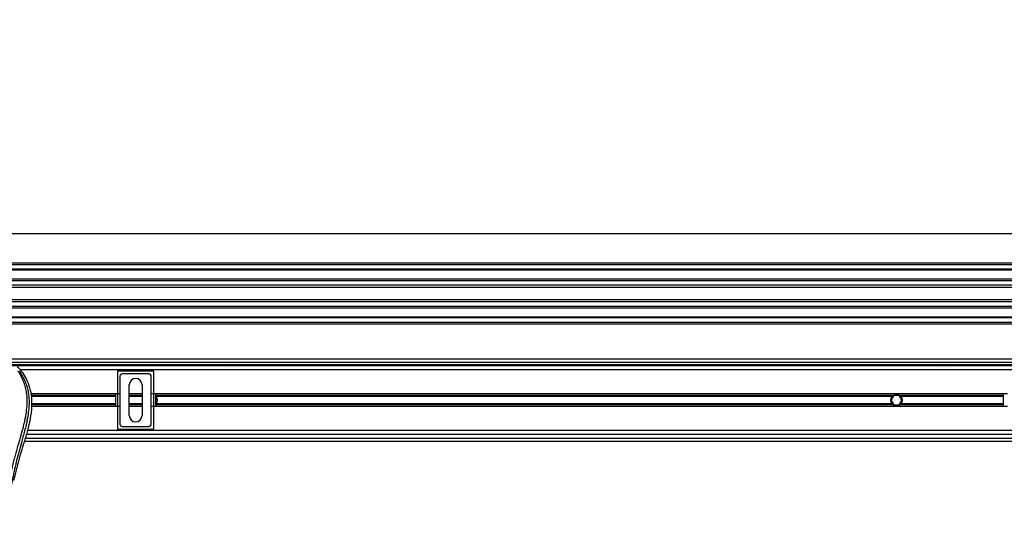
# Model space of a CAD drawing. Header units: millimetres. Extents: x 0 to 420, y 0 to 297.
# Tile 103 of 163: x 179 to 197, y 224 to 234. Entities that reach past the tile are written whole.
import ezdxf

# ---------------------------------------------------------------- set-up
doc = ezdxf.new("R2010")
doc.units = ezdxf.units.MM
doc.layers.add('QUOTE', color=174, linetype='Continuous')
doc.styles.add('SLDTEXTSTYLE3', font='TXT', dxfattribs={"width": 0.75})
doc.dimstyles.new('SLDDIMSTYLE0', dxfattribs={"dimtxt": 3, "dimasz": 3, "dimexe": 0, "dimexo": 0.0625, "dimgap": 0.75, "dimtad": 1, "dimlfac": 35.88954, "dimrnd": 1e-09, "dimzin": 12, "dimdsep": 46, "dimtxsty": 'SLDTEXTSTYLE3', "dimsah": 1, "dimcen": 0.09, "dimadec": 0, "dimazin": 3, "dimtfac": 1, "dimtdec": 3, "dimtofl": 0, "dimtmove": 0, "dimatfit": 3, "dimfxl": 0, "dimfrac": 2, "dimtolj": 1, "dimtzin": 12, "dimarcsym": 0})

# ---------------------------------------------------------------- blocks, each defined once
blk = doc.blocks.new('_D')
at = {"layer": 'QUOTE'}
for p, q in [((56.41, 228.642), (56.41, 231.686)), ((223.59, 228.642), (223.59, 231.686)), ((223.59, 229.686), (56.41, 229.686))]:
    blk.add_line(p, q, dxfattribs=at)
for points in [[(56.41, 229.686), (59.41, 229.186), (59.41, 230.186)], [(223.59, 229.686), (220.59, 230.186), (220.59, 229.186)]]:
    blk.add_solid(points, dxfattribs=at)
at = {"layer": 'QUOTE', "insert": (135.567, 233.554), "char_height": 3, "attachment_point": 1, "style": 'SLDTEXTSTYLE3'}
blk.add_mtext('6000', dxfattribs=at)

msp = doc.modelspace()

# ---------------------------------------------------------------- linework, layer by layer
at = {"color": 7, "linetype": 'Continuous', "lineweight": 25}
for p, q in [((223.58982, 229.14978), (56.41018, 229.14978)), ((223.58982, 229.12192), (56.41018, 229.12192)), ((223.58982, 229.03833), (56.41018, 229.03833)), ((223.58982, 229.02412), (56.41018, 229.02412)), ((212.8764, 228.86), (164.64505, 228.86)), ((212.84433, 228.82767), (164.67712, 228.82767)), ((212.79598, 228.7444), (164.72547, 228.7444)), ((212.78508, 228.70675), (164.73637, 228.70675)), ((212.77887, 228.47827), (164.74259, 228.47827)), ((212.77887, 228.44063), (164.74259, 228.44063)), ((212.77887, 228.35736), (164.74259, 228.35736)), ((212.77887, 228.32503), (164.74259, 228.32503)), ((212.77887, 228.16091), (164.74259, 228.16091)), ((212.77887, 228.1467), (164.74259, 228.1467)), ((212.77887, 228.06311), (164.74259, 228.06311)), ((212.77887, 228.03525), (164.74259, 228.03525)), ((212.77887, 227.39439), (164.74259, 227.39439)), ((167.86327, 227.33867), (212.77887, 227.33867)), ((212.77887, 227.26901), (164.74259, 227.26901)), ((167.86327, 227.29687), (212.77887, 227.29687)), ((212.77887, 227.19935), (178.51909, 227.19935)), ((180.29982, 227.16107), (180.29982, 226.1231)), ((180.95412, 227.175), (180.31375, 227.175)), ((180.96805, 226.1231), (180.96805, 227.16107)), ((182.32121, 227.29687), (182.35217, 227.26901)), ((182.49149, 227.26901), (182.52245, 227.29687)), ((195.34729, 227.29687), (195.37825, 227.26901)), ((195.51757, 227.26901), (195.54853, 227.29687)), ((180.34755, 227.07949), (180.34695, 227.0801)), ((180.34695, 227.0801), (180.34695, 226.20407)), ((180.34755, 227.07949), (180.34755, 226.20468)), ((180.38874, 227.12189), (180.38935, 227.12128)), ((180.87914, 227.12189), (180.38874, 227.12189)), ((180.87853, 227.12128), (180.38935, 227.12128)), ((180.87853, 227.12128), (180.87914, 227.12189)), ((180.92093, 227.0801), (180.92032, 227.07949)), ((180.92032, 226.20468), (180.92032, 227.07949)), ((180.92093, 226.20407), (180.92093, 227.0801)), ((180.51552, 226.36345), (180.51552, 226.92072)), ((180.75236, 226.92072), (180.75236, 226.36345)), ((180.34695, 226.75772), (178.71401, 226.75772)), ((180.27196, 226.72751), (178.71953, 226.72751)), ((180.27196, 226.71152), (178.72246, 226.71152)), ((180.27196, 226.52645), (180.27196, 226.75772)), ((180.75236, 226.75772), (180.51552, 226.75772)), ((180.75236, 226.72751), (180.51552, 226.72751)), ((180.75236, 226.71152), (180.51552, 226.71152)), ((196.60052, 226.75772), (180.92093, 226.75772)), ((180.99592, 226.75772), (180.99592, 226.52645)), ((194.50541, 226.72751), (180.99592, 226.72751)), ((181.0207, 226.64209), (180.99592, 226.68502)), ((180.99592, 226.59915), (181.0207, 226.64209)), ((194.48749, 226.71152), (181.00226, 226.71152)), ((194.51731, 226.72568), (194.46905, 226.64209)), ((194.46905, 226.64209), (194.51731, 226.5585)), ((194.61383, 226.72568), (194.51731, 226.72568)), ((194.6621, 226.64209), (194.61383, 226.72568)), ((194.61383, 226.5585), (194.6621, 226.64209)), ((196.52554, 226.72751), (194.62574, 226.72751)), ((196.52554, 226.71152), (194.64366, 226.71152)), ((196.52554, 226.52645), (196.52554, 226.75772)), ((180.34695, 226.52645), (178.72717, 226.52645)), ((180.27196, 226.55666), (178.72864, 226.55666)), ((180.27196, 226.57265), (178.72942, 226.57265)), ((180.75236, 226.57265), (180.51552, 226.57265)), ((180.75236, 226.55666), (180.51552, 226.55666)), ((180.75236, 226.52645), (180.51552, 226.52645)), ((196.60052, 226.52645), (180.92093, 226.52645)), ((194.50541, 226.55666), (180.99592, 226.55666)), ((194.48749, 226.57265), (181.00226, 226.57265)), ((194.51731, 226.5585), (194.61383, 226.5585)), ((196.52554, 226.55666), (194.62574, 226.55666)), ((196.52554, 226.57265), (194.64366, 226.57265)), ((212.82066, 226.08482), (178.6539, 226.08482)), ((180.31375, 226.10917), (180.95412, 226.10917)), ((180.34695, 226.20407), (180.34755, 226.20468)), ((180.38935, 226.16289), (180.38874, 226.16228)), ((180.38874, 226.16228), (180.87914, 226.16228)), ((180.38935, 226.16289), (180.87853, 226.16289)), ((180.87914, 226.16228), (180.87853, 226.16289)), ((180.92032, 226.20468), (180.92093, 226.20407)), ((178.61137, 225.92649), (178.62247, 225.9653)), ((178.61681, 225.9455), (214.64739, 225.9455)), ((214.62954, 226.01516), (178.63466, 226.01516)), ((178.60057, 225.88978), (214.66363, 225.88978))]:
    msp.add_line(p, q, dxfattribs=at)
for centre, radius, start, end in [((180.63394, 226.92072), 0.11842, 0, 180), ((194.56557, 226.64209), 0.10449, 54.84472, 125.15528), ((194.56557, 226.64209), 0.1017, 57.139529, 122.860471), ((194.56557, 226.64209), 0.10449, 234.844719, 305.155281), ((194.56557, 226.64209), 0.1017, 237.139528, 302.860472), ((180.63394, 226.36345), 0.11842, 180, 0)]:
    msp.add_arc(centre, radius, start, end, dxfattribs=at)
for centre, major_axis in [((180.31376, 227.16107), (-0.00985, 0.00985)), ((180.95412, 227.16107), (0.00985, 0.00985)), ((180.38874, 227.08009), (-0.02956, 0.02956)), ((180.38935, 227.07949), (-0.02956, 0.02956)), ((180.87853, 227.07949), (0.02956, 0.02956)), ((180.87913, 227.08009), (0.02956, 0.02956)), ((180.31376, 226.1231), (-0.00985, -0.00985)), ((180.38874, 226.20408), (-0.02956, -0.02956)), ((180.38935, 226.20468), (-0.02956, -0.02956)), ((180.87853, 226.20468), (0.02956, -0.02956)), ((180.87913, 226.20408), (0.02956, -0.02956)), ((180.95412, 226.1231), (0.00985, -0.00985))]:
    msp.add_ellipse(centre, major_axis=major_axis, ratio=0.99992385, start_param=5.49782522, end_param=7.06854539, dxfattribs=at)
for points, knots in [([(178.20778, 224.07682), (178.2098, 224.19014), (178.21382, 224.41676), (178.24888, 224.75507), (178.29725, 225.05259), (178.35182, 225.31031), (178.39134, 225.47283), (178.41904, 225.57913), (178.43202, 225.6279), (178.4448, 225.67492), (178.4575, 225.72092), (178.47083, 225.76855), (178.4853, 225.81977), (178.50291, 225.88135), (178.52163, 225.94671), (178.54098, 226.01494), (178.55971, 226.08096), (178.57898, 226.15391), (178.59778, 226.23089), (178.62008, 226.33391), (178.64069, 226.45787), (178.65169, 226.60532), (178.64662, 226.71906), (178.63457, 226.80073), (178.62383, 226.85289), (178.60998, 226.90527), (178.59362, 226.95512), (178.57429, 227.00423), (178.55289, 227.0511), (178.52963, 227.0961), (178.50447, 227.13919), (178.48739, 227.16536), (178.4782, 227.17944)], [0, 0, 0, 0, 0.10501624, 0.21000012, 0.3148093, 0.38417565, 0.45402283, 0.46974914, 0.48595735, 0.50078255, 0.51489215, 0.53016847, 0.54660973, 0.56420695, 0.58951768, 0.60961461, 0.62993527, 0.65313231, 0.67956677, 0.7034488, 0.75098221, 0.79627837, 0.84125889, 0.85770847, 0.87473965, 0.89224616, 0.91011436, 0.92619338, 0.9450023, 0.96297697, 0.98008872, 1, 1, 1, 1]), ([(178.503, 227.1738), (178.51132, 227.16166), (178.53654, 227.12491), (178.57809, 227.05468), (178.62139, 226.96038), (178.65464, 226.85742), (178.67756, 226.73723), (178.6854, 226.60049), (178.67546, 226.45051), (178.64825, 226.27675), (178.60201, 226.08089), (178.52853, 225.81931), (178.44644, 225.51274), (178.36734, 225.15864), (178.30779, 224.80099), (178.2698, 224.4405), (178.26547, 224.19925), (178.2633, 224.07866)], [0, 0, 0, 0, 0.017135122, 0.051882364, 0.086792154, 0.121620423, 0.156733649, 0.20339108, 0.250350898, 0.297273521, 0.367418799, 0.437679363, 0.550246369, 0.662848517, 0.775347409, 0.887707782, 1, 1, 1, 1]), ([(178.46501, 227.25998), (178.49623, 227.22506), (178.55932, 227.1545), (178.63889, 227.02435), (178.69955, 226.87054), (178.72654, 226.71759), (178.73159, 226.5827), (178.72369, 226.43012), (178.69039, 226.22278), (178.64658, 226.0567), (178.62247, 225.9653)], [0, 0, 0, 0, 0.10205403, 0.20624042, 0.33103623, 0.46071728, 0.54297105, 0.62526715, 0.79377332, 1, 1, 1, 1]), ([(180.99592, 226.7179), (180.99694, 226.71697), (180.99922, 226.71491), (181.00119, 226.71272), (181.00226, 226.71152)], [0, 0, 0, 0, 0.45187978, 1, 1, 1, 1]), ([(181.00226, 226.71152), (181.00635, 226.70692), (181.01, 226.702), (181.01646, 226.69148), (181.01929, 226.68581), (181.02388, 226.67397), (181.02564, 226.66787), (181.02803, 226.65527), (181.02866, 226.64868), (181.02867, 226.63569), (181.02808, 226.62926), (181.0257, 226.61652), (181.02392, 226.6103), (181.01935, 226.5985), (181.01653, 226.59282), (181.01003, 226.58219), (181.00635, 226.57725), (181.00226, 226.57265)], [0, 0, 0, 0, 0.125, 0.125, 0.25, 0.25, 0.375, 0.375, 0.5, 0.5, 0.625, 0.625, 0.75, 0.75, 0.875, 0.875, 1, 1, 1, 1]), ([(194.48749, 226.57265), (194.48341, 226.57725), (194.47975, 226.58217), (194.47329, 226.59269), (194.47046, 226.59836), (194.46587, 226.6102), (194.46412, 226.6163), (194.46172, 226.6289), (194.46109, 226.63549), (194.46108, 226.64848), (194.46167, 226.65491), (194.46406, 226.66765), (194.46584, 226.67387), (194.4704, 226.68567), (194.47322, 226.69135), (194.47973, 226.70198), (194.4834, 226.70692), (194.48749, 226.71152)], [0, 0, 0, 0, 0.125, 0.125, 0.25, 0.25, 0.375, 0.375, 0.5, 0.5, 0.625, 0.625, 0.75, 0.75, 0.875, 0.875, 1, 1, 1, 1]), ([(194.48749, 226.71152), (194.49011, 226.71446), (194.49312, 226.71748), (194.49925, 226.72293), (194.50244, 226.72542), (194.50541, 226.72751)], [0, 0, 0, 0, 0.5, 0.5, 1, 1, 1, 1]), ([(194.51039, 226.72751), (194.50718, 226.72544), (194.5038, 226.72299), (194.49889, 226.7189), (194.49729, 226.71748), (194.49418, 226.71455), (194.49266, 226.71302), (194.49126, 226.71152)], [0, 0, 0, 0, 0.5, 0.5, 0.75, 0.75, 1, 1, 1, 1]), ([(194.63989, 226.71152), (194.63709, 226.71451), (194.63389, 226.71754), (194.62736, 226.72298), (194.62396, 226.72545), (194.62076, 226.72751)], [0, 0, 0, 0, 0.5, 0.5, 1, 1, 1, 1]), ([(194.62574, 226.72751), (194.62871, 226.72542), (194.63188, 226.72294), (194.63803, 226.71748), (194.64104, 226.71446), (194.64366, 226.71152)], [0, 0, 0, 0, 0.5, 0.5, 1, 1, 1, 1]), ([(194.64366, 226.71152), (194.64774, 226.70692), (194.6514, 226.702), (194.65786, 226.69148), (194.66068, 226.68581), (194.66528, 226.67397), (194.66703, 226.66787), (194.66942, 226.65527), (194.67005, 226.64868), (194.67007, 226.63569), (194.66947, 226.62926), (194.66709, 226.61652), (194.66531, 226.6103), (194.66075, 226.5985), (194.65793, 226.59282), (194.65142, 226.58219), (194.64775, 226.57725), (194.64366, 226.57265)], [0, 0, 0, 0, 0.125, 0.125, 0.25, 0.25, 0.375, 0.375, 0.5, 0.5, 0.625, 0.625, 0.75, 0.75, 0.875, 0.875, 1, 1, 1, 1]), ([(181.00226, 226.57265), (181.00073, 226.57094), (180.99874, 226.56871), (180.99645, 226.56669), (180.99592, 226.56622)], [0, 0, 0, 0, 0.76756423, 1, 1, 1, 1]), ([(194.50541, 226.55666), (194.50244, 226.55875), (194.49926, 226.56123), (194.49312, 226.56669), (194.49011, 226.56971), (194.48749, 226.57265)], [0, 0, 0, 0, 0.5, 0.5, 1, 1, 1, 1]), ([(194.49126, 226.57265), (194.49406, 226.56966), (194.49726, 226.56663), (194.50379, 226.56119), (194.50719, 226.55872), (194.51039, 226.55666)], [0, 0, 0, 0, 0.5, 0.5, 1, 1, 1, 1]), ([(194.62076, 226.55666), (194.62396, 226.55873), (194.62734, 226.56118), (194.63226, 226.56527), (194.63386, 226.56669), (194.63697, 226.56962), (194.63849, 226.57116), (194.63989, 226.57265)], [0, 0, 0, 0, 0.5, 0.5, 0.75, 0.75, 1, 1, 1, 1]), ([(194.64366, 226.57265), (194.64104, 226.56971), (194.63803, 226.56669), (194.6319, 226.56124), (194.62871, 226.55875), (194.62574, 226.55666)], [0, 0, 0, 0, 0.5, 0.5, 1, 1, 1, 1]), ([(178.4048, 225.17049), (178.43553, 225.29731), (178.49706, 225.55116), (178.57324, 225.80132), (178.61137, 225.92649)], [0, 0, 0, 0, 0.499596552, 1, 1, 1, 1])]:
    msp.add_open_spline(points, degree=3, knots=knots, dxfattribs=at)

# ---------------------------------------------------------------- dimensions: what is measured, and where the dimension line sits
at = {"layer": 'QUOTE'}
dim = msp.add_linear_dim(base=(56.41018, 229.68637), p1=(223.58982, 226.64209), p2=(56.41018, 226.64209), dimstyle='SLDDIMSTYLE0', dxfattribs=at)
dim.commit()
dim.dimension.update_dxf_attribs({"geometry": '_D', "text_midpoint": (140, 229.68637), "dimtype": 160})

doc.saveas('drawing.dxf')
